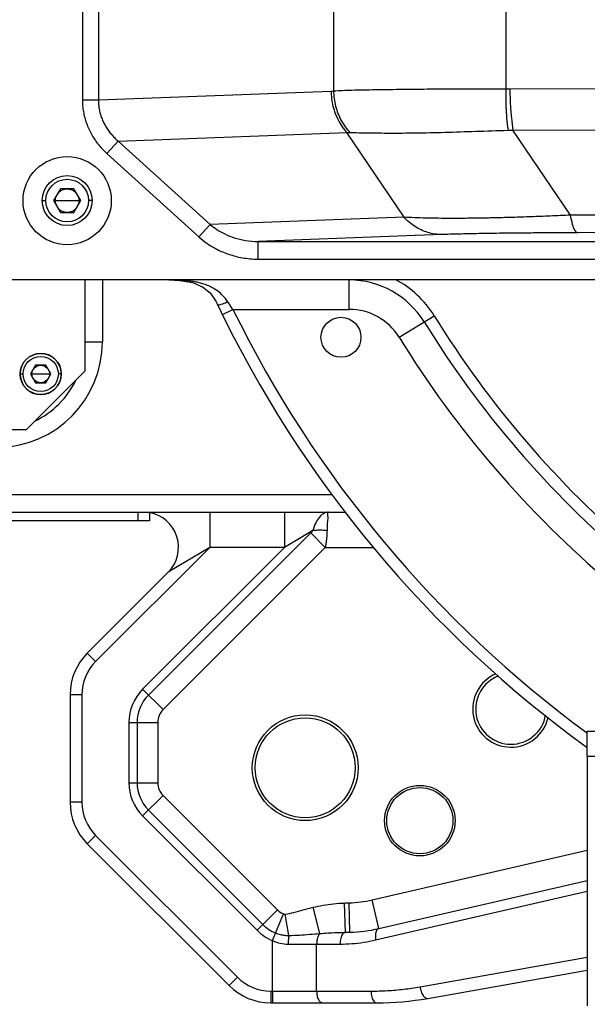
# Model space of a CAD drawing. Header units: millimetres. Extents: x 0 to 1189, y 0 to 841.
# Tile 27 of 88: x 540 to 559, y 125 to 159. Entities that reach past the tile are written whole.
import ezdxf

# ---------------------------------------------------------------- set-up
doc = ezdxf.new("R2010")
doc.units = ezdxf.units.MM
doc.header["$LTSCALE"] = 65.395
doc.layers.get('0').update_dxf_attribs({"linetype": 'CONTINUOUS'})
doc.layers.add('02___PRT_ALL_AXES', color=7, linetype='CONTINUOUS')
doc.layers.add('03___PRT_ALL_CURVES', color=7, linetype='CONTINUOUS')

msp = doc.modelspace()

# ---------------------------------------------------------------- linework, layer by layer
at = {"color": 9, "linetype": 'Continuous'}
for p, q in [((541.94, 177.2225), (541.94, 155.884)), ((542.4838, 177.2225), (542.4838, 155.884)), ((550.4841, 176.9205), (550.4841, 156.1861)), ((556.3456, 176.8494), (556.3456, 156.2571)), ((542.4838, 155.884), (550.4024, 156.1804)), ((556.4881, 156.2561), (572.4777, 156.3053)), ((541.94, 155.884), (542.4838, 155.884)), ((556.592, 154.8541), (572.9829, 154.9046)), ((558.5493, 151.9571), (556.592, 154.8541)), ((542.7728, 154.0577), (543.1559, 154.4803)), ((543.1559, 154.4803), (550.938, 154.7716)), ((543.1559, 154.4803), (546.2881, 151.6411)), ((552.8863, 151.8881), (550.938, 154.7716)), ((542.7728, 154.0577), (545.905, 151.2185)), ((540.5723, 152.4533), (540.6973, 152.4533)), ((541.0223, 152.4533), (541.8223, 152.4533)), ((542.2723, 152.4533), (542.1473, 152.4533)), ((552.8863, 151.8881), (546.2881, 151.6411)), ((577.4893, 152.0154), (558.5493, 151.9571)), ((545.905, 151.2185), (546.2881, 151.6412)), ((554.1633, 151.2973), (547.9199, 151.0636)), ((578.7146, 151.4207), (558.7928, 151.3594)), ((547.9199, 150.4636), (547.9199, 151.0636)), ((547.9199, 151.0636), (571.9838, 151.0636)), ((547.9199, 150.4636), (571.9838, 150.4636)), ((542.6223, 149.7533), (542.6223, 147.6533)), ((551.0161, 148.7533), (551.0161, 149.7533)), ((546.7021, 148.5771), (547.0612, 148.7533)), ((547.0611, 148.7534), (551.0161, 148.7533)), ((552.7191, 147.8019), (553.9113, 148.536)), ((542.0223, 147.6533), (542.6223, 147.6533)), ((539.8223, 146.5533), (539.9223, 146.5533)), ((540.2223, 146.5533), (540.8223, 146.5533)), ((541.2223, 146.5533), (541.1223, 146.5533)), ((525.2223, 142.4533), (550.4339, 142.4533)), ((543.8223, 141.8533), (543.8223, 141.5533)), ((546.2743, 141.8533), (546.2743, 140.6533)), ((548.8198, 141.8533), (548.8198, 140.6533)), ((549.7106, 141.1481), (544.1889, 135.6264)), ((549.7834, 141.2314), (548.8198, 140.6533)), ((549.7106, 141.1481), (550.2055, 140.6533)), ((546.2743, 140.6533), (542.3909, 136.7699)), ((548.8198, 140.6533), (543.9909, 135.8243)), ((550.2055, 140.6533), (544.6837, 135.1315)), ((546.2743, 140.6533), (544.86, 139.8047)), ((548.8198, 140.6533), (546.2743, 140.6533)), ((550.2055, 140.6533), (551.849, 140.6533)), ((542.3909, 136.7699), (542.1081, 137.0528)), ((543.9909, 135.8243), (544.6837, 135.1315)), ((541.9223, 135.6385), (541.5223, 135.6385)), ((541.9223, 135.6385), (541.9223, 131.9817)), ((543.5223, 134.693), (543.5223, 132.6444)), ((543.5223, 134.693), (544.5021, 134.693)), ((543.8022, 134.693), (543.8022, 132.6444)), ((544.5021, 134.693), (544.5021, 132.6444)), ((543.5223, 132.6444), (544.5021, 132.6444)), ((543.9909, 131.5131), (544.6837, 132.2059)), ((544.6837, 132.2059), (548.5749, 128.3147)), ((541.9223, 131.9817), (541.5223, 131.9817)), ((544.1889, 131.711), (548.08, 127.8198)), ((543.9909, 131.5131), (547.8821, 127.6219)), ((542.3909, 130.8503), (542.1081, 130.5675)), ((542.3909, 130.8503), (547.2193, 126.0219)), ((551.8044, 128.6558), (559.1207, 130.3449)), ((551.9193, 127.2917), (559.1207, 128.9542)), ((550.0214, 127.5107), (549.7969, 128.4041)), ((550.8903, 127.5523), (550.8547, 128.5497)), ((551.0432, 127.5552), (551.0155, 128.5548)), ((552.0293, 127.6814), (551.8044, 128.6558)), ((547.8821, 127.6219), (548.5749, 128.3147)), ((548.4113, 127.2709), (548.7802, 128.1786)), ((548.9647, 127.444), (548.843, 128.1709)), ((548.4113, 125.5533), (548.4113, 127.2709)), ((548.9426, 127.1533), (550.7046, 127.1533)), ((549.9113, 125.5533), (549.9113, 127.1533)), ((553.4281, 125.6991), (559.1207, 126.7029)), ((547.2193, 126.0219), (546.9365, 125.7391)), ((548.3507, 125.5533), (548.3507, 125.1533)), ((548.3507, 125.5533), (551.7611, 125.5533)), ((548.4113, 125.5533), (548.4113, 125.1533))]:
    msp.add_line(p, q, dxfattribs=at)
at = {"color": 7, "linetype": 'Continuous'}
for p, q in [((541.1913, 152.8533), (540.9604, 152.4533)), ((541.6532, 152.8533), (541.1913, 152.8533)), ((541.8842, 152.4533), (541.6532, 152.8533)), ((540.9604, 152.4533), (541.1913, 152.0533)), ((541.6532, 152.0533), (541.8842, 152.4533)), ((541.1913, 152.0533), (541.6532, 152.0533)), ((562.1939, 149.7533), (539.4223, 149.7533)), ((542.0223, 149.7533), (542.0223, 146.6533)), ((540.3491, 146.8533), (540.1759, 146.5533)), ((540.6955, 146.8533), (540.3491, 146.8533)), ((540.8687, 146.5533), (540.6955, 146.8533)), ((542.0223, 146.6533), (540.0223, 144.6533)), ((540.1759, 146.5533), (540.3491, 146.2533)), ((540.6955, 146.2533), (540.8687, 146.5533)), ((540.3491, 146.2533), (540.6955, 146.2533)), ((540.0223, 144.6533), (528.0223, 144.6533)), ((525.2223, 141.8533), (550.8881, 141.8533)), ((544.2223, 141.8533), (544.2223, 141.5533)), ((544.2223, 141.5533), (529.2223, 141.5533)), ((544.86, 139.8047), (542.1081, 137.0528)), ((541.5223, 135.6385), (541.5223, 131.9817)), ((559.1207, 134.3933), (569.5207, 134.3933)), ((559.1207, 133.5533), (559.1207, 125.0533)), ((542.1081, 130.5675), (546.9365, 125.7391)), ((552.0294, 127.6814), (559.1207, 129.3186)), ((553.6976, 125.3052), (559.1207, 126.2614)), ((548.3507, 125.1533), (551.9611, 125.1533))]:
    msp.add_line(p, q, dxfattribs=at)
at = {"color": 2, "linetype": 'Continuous', "const_width": 0.8}
msp.add_lwpolyline([(467.9223, 166.1533, 1), (697.1223, 166.1533, 1)], format="xyb", close=True, dxfattribs=at)
at = {"color": 7, "linetype": 'Continuous'}
msp.add_lwpolyline([(544.8776, 149.7533), (545.2608, 149.7402), (545.6863, 149.6709), (546.0322, 149.5243), (546.2841, 149.3122), (546.4781, 149.0339), (546.5267, 148.9388)], dxfattribs=at)
at = {"color": 9, "linetype": 'Continuous'}
msp.add_lwpolyline([(548.7802, 128.1786), (548.8049, 128.1713), (548.8249, 128.1693), (548.843, 128.1709)], dxfattribs=at)
at = {"color": 7, "linetype": 'Continuous'}
for centre, radius in [((541.4223, 152.4533), 1.5), ((541.4223, 152.4533), 0.85), ((541.4223, 152.4533), 0.4), ((540.5223, 146.5533), 0.7), ((540.5223, 146.5533), 0.3), ((549.5223, 133.1533), 1.8), ((549.5223, 133.1533), 1.7), ((553.4223, 131.3533), 1.2), ((553.4223, 131.3533), 1.125)]:
    msp.add_circle(centre, radius, dxfattribs=at)
at = {"color": 9, "linetype": 'Continuous'}
for centre, radius in [((541.4223, 152.4533), 0.725), ((540.5223, 146.5533), 0.6)]:
    msp.add_circle(centre, radius, dxfattribs=at)
at = {"color": 7, "linetype": 'Continuous'}
for centre, radius, start, end in [((551.0161, 146.7533), 3, 31.62277, 90), ((582.5223, 166.1533), 39.9, 205.55908, 234.07493), ((582.5223, 166.1533), 34, 211.62277, 229.76336), ((539.0223, 147.6533), 3, 295.57203, 334.42833), ((544.0115, 140.6533), 1.2, 315, 80.03192), ((543.5223, 135.6385), 2, 135, 180), ((556.5223, 135.1533), 1.3, 113.1235, 347.31335), ((556.5223, 135.1533), 1.2001, 110.80598, 349.8455), ((543.5223, 131.9817), 2, 180, 225), ((550.9046, 132.5533), 5, 271.58904, 283.00017), ((548.3507, 127.1533), 2, 225, 270), ((551.9611, 135.1533), 10, 270, 280)]:
    msp.add_arc(centre, radius, start, end, dxfattribs=at)
at = {"color": 9, "linetype": 'Continuous'}
for centre, radius, start, end in [((551.0161, 146.7533), 3.4, 31.62277, 62.45092), ((582.5223, 166.1533), 39.5, 206.136, 233.62467), ((551.0161, 146.7533), 2, 31.62277, 90), ((582.5223, 166.1533), 33.6, 211.62277, 229.76336), ((582.5223, 166.1533), 35, 211.62277, 229.76336), ((539.0223, 147.6533), 3.6, 270.99862, 360), ((543.5223, 135.6385), 1.6, 135, 180), ((545.1223, 134.693), 1.6, 135, 180), ((545.1223, 134.693), 1.3201, 135, 180), ((545.1223, 134.693), 0.6202, 135, 180), ((545.1223, 132.6444), 1.6, 180, 225), ((545.1223, 132.6444), 1.3201, 180, 225), ((545.1223, 132.6444), 0.6202, 180, 225), ((543.5223, 131.9817), 1.6, 180, 225), ((550.9046, 132.5533), 4, 271.58907, 283), ((549.0134, 128.7533), 0.6202, 225, 247.90819), ((549.0134, 128.7533), 1.3201, 225, 247.89075), ((549.0134, 128.7533), 1.6, 225, 247.89336), ((548.3507, 127.1533), 1.6, 225, 270)]:
    msp.add_arc(centre, radius, start, end, dxfattribs=at)
for points, start_tangent, end_tangent in [([(550.4024, 156.1804), (550.4841, 156.1861)], (0.9993002, 0.0374059), (0.9950389, 0.0994863)), ([(550.4024, 156.1804), (550.4671, 155.6652), (550.6497, 155.1848), (550.938, 154.7716)], (0.0066855, -0.9999777), (0.6715991, -0.7409147)), ([(550.4841, 156.1861), (551.1083, 156.2153), (551.9079, 156.2317), (552.8646, 156.2441), (553.9478, 156.2554), (555.12, 156.2627), (556.3456, 156.2571)], (0.9971948, 0.0748502), (0.9999146, -0.0130702)), ([(550.4841, 156.1861), (550.5557, 155.6666), (550.7471, 155.1828), (551.045, 154.7681)], (0.0178556, -0.9998406), (0.6815913, -0.7317331)), ([(556.3454, 156.2571), (556.3485, 155.7417), (556.3748, 155.2612), (556.4226, 154.8479)], (-0.0168489, -0.999858), (0.1538124, -0.9881001)), ([(556.3456, 156.2571), (556.4168, 156.2563), (556.4881, 156.2561)], (0.9998491, -0.0173727), (0.9999953, 0.0030778)), ([(556.4881, 156.2561), (556.5013, 155.744), (556.5366, 155.2661), (556.592, 154.8541)], (0.002985, -0.9999955), (0.1711132, -0.9852514)), ([(541.94, 155.884), (541.9488, 155.681), (541.9751, 155.4788), (542.0189, 155.2791), (542.0796, 155.0837), (542.1564, 154.8948), (542.2483, 154.7135), (542.355, 154.5398), (542.4772, 154.3727), (542.616, 154.2119), (542.7728, 154.0577)], (-0.0000219, -1), (0.7409183, -0.6715952)), ([(542.4838, 155.884), (542.4906, 155.7279), (542.5116, 155.5723), (542.5468, 155.4187), (542.5957, 155.2686), (542.6576, 155.1233), (542.7318, 154.984), (542.818, 154.8505), (542.9168, 154.7222), (543.0291, 154.5987), (543.1559, 154.4803)], (-0.0020133, -0.999998), (0.7581826, -0.6520422)), ([(551.045, 154.7681), (551.6464, 154.76), (552.3977, 154.753), (553.2815, 154.7583), (554.2698, 154.7796), (555.3279, 154.8131), (556.4226, 154.8479)], (0.9999789, -0.0064958), (0.9996292, 0.02723)), ([(556.4226, 154.8479), (556.5073, 154.8506), (556.592, 154.8541)], (0.9996292, 0.0272307), (0.9989185, 0.0464965)), ([(550.938, 154.7716), (550.9914, 154.7691), (551.045, 154.7681)], (0.9981893, -0.0601506), (0.999979, -0.0064833)), ([(558.5493, 151.9571), (557.8557, 151.9267), (557.2054, 151.9017), (556.5952, 151.8818), (556.0224, 151.8667), (555.4841, 151.8561), (554.9775, 151.85), (554.5006, 151.8482), (554.0522, 151.8508), (553.6327, 151.8582), (553.2432, 151.8705), (552.8863, 151.8881)], (-0.9989184, -0.0464973), (-0.998189, 0.0601564)), ([(554.1633, 151.2973), (553.6963, 151.3686), (553.2608, 151.5701), (552.8863, 151.8881)], (-0.9999669, 0.0081367), (-0.6715991, 0.7409147)), ([(558.7928, 151.3594), (558.7039, 151.4349), (558.6209, 151.6387), (558.5493, 151.9571)], (-0.9951389, 0.0984812), (-0.1711128, 0.9852514)), ([(546.2881, 151.6411), (546.5133, 151.4714), (546.7845, 151.3174), (547.1077, 151.1885), (547.4862, 151.0979), (547.9199, 151.0636)], (0.7581803, -0.652045), (0.9999982, 0.0018919)), ([(545.905, 151.2185), (546.1833, 150.9972), (546.5186, 150.7964), (546.9179, 150.6279), (547.3855, 150.5092), (547.9199, 150.4636)], (0.740894, -0.671622), (1, -0.0000484)), ([(558.7928, 151.3594), (558.2101, 151.3572), (557.6662, 151.3542), (557.1585, 151.3505), (556.6843, 151.3462), (556.2413, 151.3413), (555.8272, 151.3358), (555.4401, 151.3295), (555.0795, 151.3226), (554.7454, 151.315), (554.4392, 151.3065), (554.1633, 151.2973)], (-0.9999953, -0.003078), (-0.9993002, -0.037405)), ([(546.8876, 149.0091), (546.7201, 149.2175), (546.5441, 149.3724), (546.3678, 149.4853), (546.1963, 149.5666), (546.0327, 149.6247), (545.8781, 149.666), (545.7328, 149.6952), (545.5965, 149.7157), (545.4686, 149.7299), (545.3493, 149.7395), (545.2388, 149.7458), (545.1369, 149.7497), (544.8784, 149.7533)], (-0.555947, 0.8312177), (-1, -0.0000667)), ([(546.5267, 148.9388), (546.7178, 148.9451), (546.8876, 149.0091)], (0.4313093, -0.9022041), (0.9129603, 0.4080484)), ([(547.0611, 148.7534), (546.9733, 148.882), (546.8876, 149.0091)], (-0.5663114, 0.8241914), (-0.5563224, 0.8309665)), ([(550.3165, 141.8533), (550.1601, 141.8108), (550.0118, 141.6863), (549.8827, 141.4885), (549.7834, 141.2314)], (-0.9999947, -0.0032636), (-0.2775771, -0.9607034)), ([(550.3165, 141.8533), (550.2869, 141.6864), (550.2746, 141.4885), (550.2652, 141.2315)], (-0.9996553, -0.0262554), (-0.0283474, -0.9995981)), ([(549.7834, 141.2314), (549.7313, 141.1693), (549.71, 141.1488)], (-0.5506636, -0.8347273), (-0.7304999, -0.6829128)), ([(549.7834, 141.2314), (549.9361, 141.2457), (550.0983, 141.2457), (550.2652, 141.2315)], (0.9896386, 0.1435809), (0.9920922, -0.1255111)), ([(550.2652, 141.2315), (550.2607, 141.1285), (550.2526, 141.0204), (550.2412, 140.906), (550.2257, 140.7839), (550.2055, 140.6533)], (-0.0270698, -0.9996335), (-0.1616372, -0.9868503)), ([(548.843, 128.1709), (549.1388, 128.2322), (549.4542, 128.3137), (549.7969, 128.4041)], (0.9862615, 0.1651918), (0.9698455, 0.2437204)), ([(549.7969, 128.4041), (550.1318, 128.4751), (550.4847, 128.524), (550.8547, 128.5497)], (0.9698405, 0.2437405), (0.9993625, 0.0357022)), ([(550.8547, 128.5497), (550.9348, 128.5524), (551.0155, 128.5548)], (0.9993593, 0.0357898), (0.999616, 0.027709)), ([(552.0293, 127.6814), (551.9505, 127.6157), (551.9108, 127.4749), (551.9193, 127.2917)], (-0.9743701, -0.2249511), (0.1706124, -0.9853382)), ([(548.5166, 127.5303), (548.6721, 127.4794), (548.8246, 127.4516), (548.9648, 127.4441)], (0.92631, -0.3767622), (0.9999764, 0.0068768)), ([(548.9648, 127.444), (548.9484, 127.3116), (548.9426, 127.1533)], (-0.1842623, -0.9828771), (0.0000002, -1)), ([(548.9648, 127.444), (549.3227, 127.4615), (549.6779, 127.4848), (550.0216, 127.5107)], (0.9992656, 0.0383184), (0.9971272, 0.0757447)), ([(550.0216, 127.5107), (549.9631, 127.422), (549.9247, 127.2973), (549.9113, 127.1533)], (-0.7058087, -0.7084025), (0, -1)), ([(550.0216, 127.5107), (550.2966, 127.5309), (550.5864, 127.5449), (550.8903, 127.5522)], (0.9961992, 0.0871042), (0.9999227, 0.0124311)), ([(550.8903, 127.5522), (550.7965, 127.4898), (550.729, 127.345), (550.7046, 127.1533)], (-0.9899323, -0.1415417), (0, -1)), ([(550.8903, 127.5522), (551.0432, 127.5552)], (0.9999419, 0.0107781), (0.9996158, 0.0277172)), ([(548.4113, 127.2709), (548.6738, 127.1826), (548.9426, 127.1533)], (0.9081695, -0.4186026), (0.9999999, 0.0003405)), ([(550.7046, 127.1533), (551.1133, 127.1688), (551.5197, 127.2151), (551.9193, 127.2917)], (1, 0.0000047), (0.9743714, 0.2249454)), ([(551.7611, 125.5533), (552.0391, 125.5573), (552.3172, 125.5694), (552.5952, 125.5896), (552.8731, 125.6179), (553.1507, 125.6544), (553.4281, 125.6991)], (1, -0.0000003), (0.9848077, 0.1736483)), ([(553.4281, 125.6991), (553.4661, 125.5399), (553.5315, 125.4076), (553.6133, 125.3247), (553.6976, 125.3052)], (0.1311038, -0.9913686), (0.9848078, 0.1736482)), ([(549.9113, 125.5533), (549.9265, 125.4002), (549.9698, 125.2704), (550.0347, 125.1837), (550.1113, 125.1533)], (0, -1), (1, 0)), ([(551.7611, 125.5533), (551.7879, 125.3533), (551.8611, 125.2069), (551.9611, 125.1533)], (0, -1), (1, 0))]:
    msp.add_spline(points, degree=3, dxfattribs=dict(at, start_tangent=start_tangent, end_tangent=end_tangent))
at = {"layer": '02___PRT_ALL_AXES', "color": 7, "linetype": 'Continuous'}
for q in [(559.1207, 134.3933), (569.5207, 133.5533)]:
    msp.add_line((559.1207, 133.5533), q, dxfattribs=at)
msp.add_circle((550.7391, 147.8033), 0.68, dxfattribs=at)
for start, end in [(90.10415, 180), (2.54369, 89.90601), (182.54369, 357.50071)]:
    msp.add_arc((540.5223, 146.5533), 0.7, start, end, dxfattribs=at)
at = {"layer": '03___PRT_ALL_CURVES', "color": 4, "linetype": 'Continuous'}
msp.add_line((544.2223, 141.5533), (529.2223, 141.5533), dxfattribs=at)

doc.saveas('drawing.dxf')
